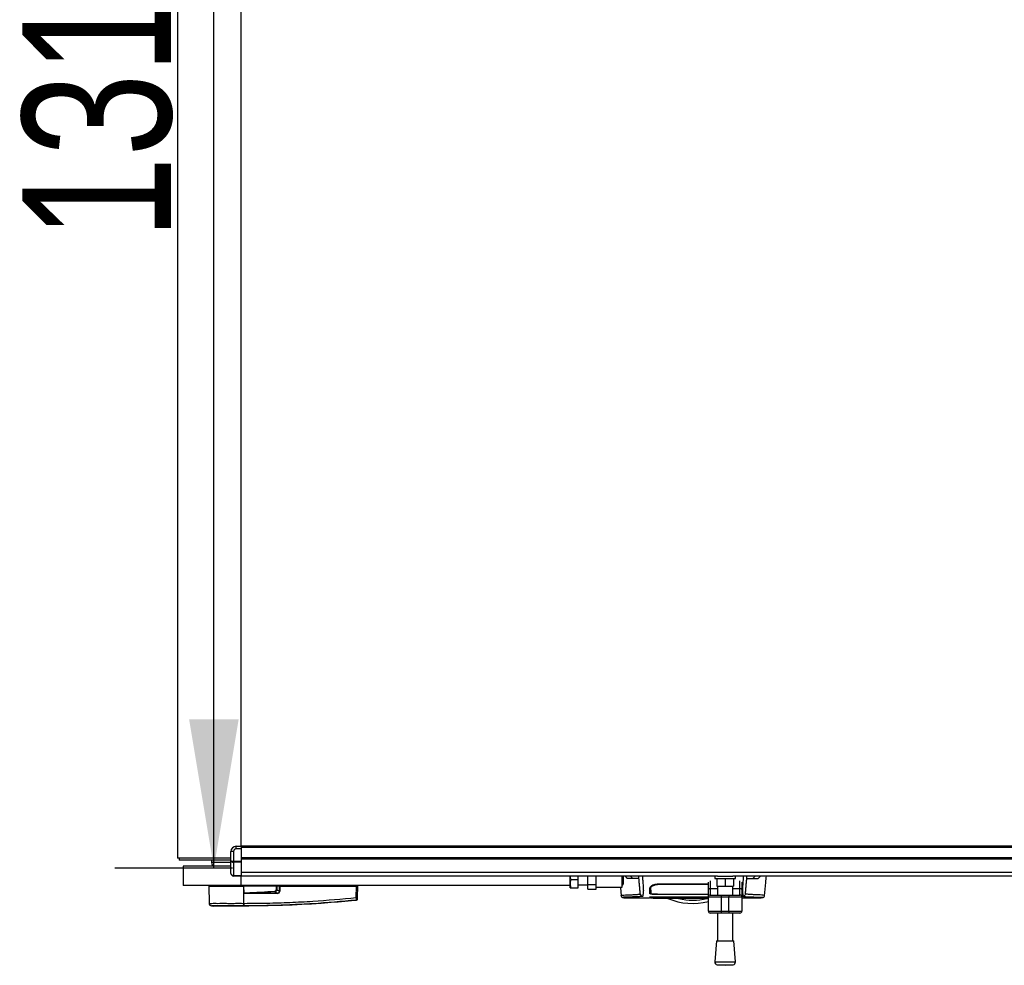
# Model space of a CAD drawing. Header units: millimetres. Extents: x 0 to 420, y 0 to 297.
# Tile 3 of 112: x 53 to 73, y 86 to 105. Entities that reach past the tile are written whole.
import ezdxf

# ---------------------------------------------------------------- set-up
doc = ezdxf.new("R2010")
doc.units = ezdxf.units.MM
doc.layers.add('QUOTE', color=174, linetype='Continuous')
doc.styles.add('SLDTEXTSTYLE3', font='TXT', dxfattribs={"width": 0.75})
doc.dimstyles.new('SLDDIMSTYLE0', dxfattribs={"dimtxt": 3, "dimasz": 3, "dimexe": 0, "dimexo": 0.0625, "dimgap": 0.75, "dimtad": 1, "dimlfac": 38.393822, "dimrnd": 1e-09, "dimzin": 12, "dimdsep": 46, "dimtxsty": 'SLDTEXTSTYLE3', "dimsah": 1, "dimcen": 0.09, "dimadec": 0, "dimazin": 3, "dimtfac": 1, "dimtdec": 3, "dimtofl": 0, "dimtmove": 0, "dimatfit": 3, "dimfxl": 0, "dimfrac": 2, "dimtolj": 1, "dimtzin": 12, "dimarcsym": 0})

# ---------------------------------------------------------------- blocks, each defined once
blk = doc.blocks.new('_D')
at = {"layer": 'QUOTE'}
for p, q in [((57.209, 122.021), (54.834, 122.021)), ((56.834, 87.77), (56.834, 122.021)), ((57.209, 87.77), (54.834, 87.77))]:
    blk.add_line(p, q, dxfattribs=at)
for points in [[(56.834, 122.021), (56.334, 119.021), (57.334, 119.021)], [(56.834, 87.77), (57.334, 90.77), (56.334, 90.77)]]:
    blk.add_solid(points, dxfattribs=at)
at = {"layer": 'QUOTE', "insert": (52.967, 100.462), "char_height": 3, "attachment_point": 1, "rotation": 90, "style": 'SLDTEXTSTYLE3'}
blk.add_mtext('1315', dxfattribs=at)

msp = doc.modelspace()

# ---------------------------------------------------------------- linework, layer by layer
at = {"color": 7, "linetype": 'Continuous', "lineweight": 25}
for p, q in [((56.09668, 121.82542), (56.09668, 87.96581)), ((57.38595, 88.20776), (57.38595, 121.58346)), ((57.22968, 88.10358), (57.17759, 88.10358)), ((57.17759, 87.91679), (57.17759, 88.10358)), ((57.22968, 88.10358), (57.22968, 87.906)), ((57.28177, 88.15567), (57.28177, 88.20776)), ((57.28177, 88.20776), (57.38595, 88.20776)), ((57.38595, 88.15567), (57.28177, 88.15567)), ((221.47485, 88.20776), (57.38595, 88.20776)), ((57.38595, 88.20776), (57.38595, 88.18172)), ((221.47485, 88.18172), (57.38595, 88.18172)), ((57.38595, 88.18172), (57.38595, 87.97335)), ((57.38595, 88.15567), (57.38595, 87.906)), ((57.17759, 87.96581), (56.09668, 87.96581)), ((56.13575, 87.96581), (56.13575, 87.92674)), ((56.13608, 87.92674), (56.13575, 87.92674)), ((57.17759, 87.92674), (56.13608, 87.92674)), ((56.7869, 87.92674), (56.7869, 87.87899)), ((57.17759, 87.87899), (56.7869, 87.87899)), ((57.17759, 87.6608), (57.17759, 87.91679)), ((57.22968, 87.906), (57.38595, 87.906)), ((57.22968, 87.88758), (57.22968, 87.906)), ((57.38595, 87.88758), (57.22968, 87.88758)), ((57.22968, 87.88758), (57.22968, 87.61634)), ((221.47485, 87.97335), (57.38595, 87.97335)), ((221.47485, 87.9473), (57.38595, 87.9473)), ((57.38595, 87.906), (57.38595, 87.88758)), ((57.38595, 87.88758), (57.38595, 87.61634)), ((56.21389, 87.80953), (56.21389, 87.41884)), ((57.17759, 87.80953), (56.21389, 87.80953)), ((221.47485, 87.68004), (57.38595, 87.68004)), ((57.22968, 87.61634), (57.38595, 87.61634)), ((57.22968, 87.60871), (57.22968, 87.61634)), ((57.38595, 87.60871), (57.22968, 87.60871)), ((57.38595, 87.61634), (57.38595, 87.60871)), ((67.00064, 87.60871), (57.38595, 87.60871)), ((57.38595, 87.41884), (57.38595, 87.60871)), ((64.02765, 87.41884), (64.02765, 87.60871)), ((64.04218, 87.53605), (64.18392, 87.53605)), ((64.18392, 87.53605), (64.18392, 87.60871)), ((64.18392, 87.36675), (64.18392, 87.53605)), ((64.37927, 87.43831), (64.37927, 87.60871)), ((64.54856, 87.37977), (64.54856, 87.60871)), ((65.06948, 87.60871), (65.06948, 87.37977)), ((65.08511, 87.43187), (65.08511, 87.60871)), ((65.09553, 87.60871), (65.09553, 87.44228)), ((65.17609, 87.5627), (65.13915, 87.60871)), ((65.18144, 87.55967), (65.17609, 87.5627)), ((65.17609, 87.5627), (65.17803, 87.5627)), ((65.28354, 87.5627), (65.24634, 87.60871)), ((66.81455, 87.33437), (66.81455, 87.48659)), ((66.85362, 87.51164), (66.85362, 87.35678)), ((66.94478, 87.60871), (66.94478, 87.55662)), ((66.94478, 87.55662), (67.36152, 87.55662)), ((66.98385, 87.55662), (66.98385, 87.40034)), ((67.00064, 87.60871), (67.30566, 87.60871)), ((67.15315, 87.55662), (67.15315, 87.40034)), ((83.06225, 87.60871), (67.30566, 87.60871)), ((67.32245, 87.55662), (67.32245, 87.40034)), ((67.36152, 87.55662), (67.36152, 87.60871)), ((67.45268, 87.35678), (67.45268, 87.51164)), ((67.49175, 87.48659), (67.49175, 87.33437)), ((67.72047, 87.5627), (67.75766, 87.60871)), ((67.82792, 87.5627), (67.82257, 87.55967)), ((67.82598, 87.5627), (67.82792, 87.5627)), ((67.82792, 87.5627), (67.86486, 87.60871)), ((57.38595, 87.41884), (56.21389, 87.41884)), ((56.73492, 87.40582), (56.73797, 87.05704)), ((56.73492, 87.40582), (57.44065, 87.40582)), ((56.74783, 87.41884), (56.7476, 87.40582)), ((64.02765, 87.41884), (57.38595, 87.41884)), ((57.44012, 87.40582), (57.44011, 87.41884)), ((57.4404, 87.05702), (57.44065, 87.40582)), ((57.44065, 87.40582), (57.44078, 87.40582)), ((57.44203, 87.26264), (57.44078, 87.40582)), ((58.10101, 87.40582), (57.44078, 87.40582)), ((57.44204, 87.26119), (57.44203, 87.26264)), ((58.10835, 87.25806), (57.49712, 87.25806)), ((57.49746, 87.26479), (58.10869, 87.26479)), ((58.10869, 87.26479), (58.0629, 87.28859)), ((58.09693, 87.40582), (58.09683, 87.41884)), ((58.16108, 87.40582), (58.10301, 87.40582)), ((58.10572, 87.32924), (58.16066, 87.30068)), ((58.15208, 87.40582), (58.15192, 87.41884)), ((58.16066, 87.30068), (58.16108, 87.40582)), ((58.16108, 87.40582), (58.16594, 87.40582)), ((58.16492, 87.40582), (58.1649, 87.41884)), ((58.16594, 87.40582), (58.16553, 87.30068)), ((58.16594, 87.40582), (59.71088, 87.40582)), ((59.70885, 87.1726), (59.71088, 87.40582)), ((59.70992, 87.40582), (59.7099, 87.41884)), ((59.72997, 87.40582), (59.71088, 87.40582)), ((59.71729, 87.40582), (59.71706, 87.41884)), ((59.72997, 87.40582), (59.72793, 87.1726)), ((62.81733, 87.41884), (62.81733, 87.41819)), ((63.02542, 87.41819), (63.02542, 87.41884)), ((64.02765, 87.37326), (64.02765, 87.41884)), ((64.02765, 87.37326), (64.03054, 87.36675)), ((64.04218, 87.36675), (64.18392, 87.36675)), ((64.18392, 87.43187), (64.37927, 87.43187)), ((64.37927, 87.43831), (64.54856, 87.43831)), ((64.37927, 87.34056), (64.37927, 87.43831)), ((64.37927, 87.34056), (64.54856, 87.34056)), ((64.54856, 87.34056), (64.54856, 87.37977)), ((65.06948, 87.37977), (64.54856, 87.37977)), ((65.03848, 87.37977), (65.05329, 87.21039)), ((65.06948, 87.43187), (65.08511, 87.43187)), ((65.08511, 87.43187), (65.09553, 87.44228)), ((65.65379, 87.36974), (65.65359, 87.3991)), ((65.78574, 87.43632), (65.78575, 87.44929)), ((65.78574, 87.4475), (66.81455, 87.4475)), ((66.81455, 87.18443), (66.81455, 87.33437)), ((66.85362, 87.35678), (66.85362, 87.2235)), ((66.85362, 87.35678), (66.99688, 87.35678)), ((66.98385, 87.40034), (67.15315, 87.40034)), ((66.99688, 87.40034), (66.99688, 87.2235)), ((67.15315, 87.40034), (67.32245, 87.40034)), ((67.30943, 87.2235), (67.30943, 87.40034)), ((67.30943, 87.35678), (67.45268, 87.35678)), ((67.45268, 87.2235), (67.45268, 87.35678)), ((67.49175, 87.33437), (67.49175, 87.18443)), ((57.4404, 87.05702), (57.44462, 87.05702)), ((59.70891, 87.11742), (59.70892, 87.11742)), ((65.05644, 87.21054), (65.05634, 87.21066)), ((65.17977, 87.16508), (65.62788, 87.16508)), ((65.65023, 87.16606), (65.65024, 87.16623)), ((65.65042, 87.1777), (65.65031, 87.17036)), ((65.65031, 87.17029), (65.65033, 87.17165)), ((65.65039, 87.17484), (65.65042, 87.17654)), ((65.78574, 87.24105), (66.3848, 87.24105)), ((65.78574, 87.17816), (66.3848, 87.17816)), ((65.79494, 87.24204), (66.39782, 87.24208)), ((66.81455, 87.18034), (65.79865, 87.18034)), ((65.85679, 87.18813), (66.81455, 87.18813)), ((66.02993, 87.19061), (66.81455, 87.19061)), ((66.3848, 87.23728), (66.3848, 87.24105)), ((66.61921, 87.23728), (66.3848, 87.23728)), ((66.3848, 87.17887), (66.61921, 87.17887)), ((66.3848, 87.17887), (66.3848, 87.17816)), ((66.39782, 87.24208), (66.39782, 87.23885)), ((66.39782, 87.23885), (66.60619, 87.23885)), ((66.39782, 87.17818), (66.39782, 87.17887)), ((66.60619, 87.17818), (66.39782, 87.17818)), ((66.60619, 87.24208), (66.81455, 87.24207)), ((66.60619, 87.23885), (66.60619, 87.24208)), ((66.60619, 87.17818), (66.60619, 87.17887)), ((66.60619, 87.17796), (66.81455, 87.17796)), ((66.61921, 87.23728), (66.61921, 87.24105)), ((66.61921, 87.24105), (66.81455, 87.24105)), ((66.61921, 87.17887), (66.61921, 87.17816)), ((66.61921, 87.17816), (66.81455, 87.17816)), ((66.81455, 86.89793), (66.81455, 87.18443)), ((67.07501, 87.18443), (66.81455, 87.18443)), ((66.85362, 87.2235), (67.07501, 87.2235)), ((67.07501, 87.2235), (67.23129, 87.2235)), ((67.07501, 87.2235), (67.07501, 87.18443)), ((67.23129, 87.18443), (67.07501, 87.18443)), ((67.07501, 87.18443), (67.07501, 86.89793)), ((67.23129, 87.2235), (67.23129, 87.18443)), ((67.23129, 87.2235), (67.45268, 87.2235)), ((67.23129, 86.89793), (67.23129, 87.18443)), ((67.49175, 87.18443), (67.23129, 87.18443)), ((67.49175, 87.18443), (67.49175, 86.89793)), ((67.49175, 87.16508), (67.8245, 87.16508)), ((67.82789, 87.16533), (67.8245, 87.16533)), ((67.94757, 87.21054), (67.94767, 87.21066)), ((56.78454, 87.00569), (56.82984, 87.00211)), ((57.44036, 87.00211), (57.44032, 87.00211)), ((66.81455, 86.89793), (67.07501, 86.89793)), ((67.07501, 86.85886), (66.85362, 86.85886)), ((66.99688, 86.85886), (66.99688, 86.30075)), ((67.07501, 86.89793), (67.23129, 86.89793)), ((67.07501, 86.89793), (67.07501, 86.85886)), ((67.23129, 86.85886), (67.07501, 86.85886)), ((67.23129, 86.89793), (67.49175, 86.89793)), ((67.23129, 86.89793), (67.23129, 86.85886)), ((67.45268, 86.85886), (67.23129, 86.85886)), ((67.30943, 86.30075), (67.30943, 86.85886)), ((66.97734, 86.30075), (66.94478, 85.87402)), ((66.97734, 86.30075), (67.32896, 86.30075)), ((67.36152, 85.87402), (67.32896, 86.30075)), ((66.94478, 85.87402), (67.36152, 85.87402)), ((66.99276, 85.81811), (67.15315, 85.80588)), ((66.99276, 85.81811), (67.31354, 85.81811)), ((67.15315, 85.80588), (67.31354, 85.81811))]:
    msp.add_line(p, q, dxfattribs=at)
at = {"color": 7, "linetype": 'Continuous', "lineweight": 25, "flags": 128}
for points in [[(57.49746, 87.26479), (57.46642, 87.26358), (57.44203, 87.26264)], [(65.65163, 87.32211), (65.65164, 87.30344), (65.65166, 87.28476), (65.65168, 87.24903)], [(66.81455, 87.33437), (66.8153, 87.33874), (66.81753, 87.34294), (66.82114, 87.34682), (66.826, 87.35021), (66.83192, 87.353), (66.83867, 87.35507), (66.846, 87.35635), (66.85362, 87.35678)], [(67.45268, 87.35678), (67.4603, 87.35635), (67.46763, 87.35507), (67.47438, 87.353), (67.4803, 87.35021), (67.48516, 87.34682), (67.48877, 87.34294), (67.491, 87.33874), (67.49175, 87.33437)], [(65.78574, 87.17794), (65.93161, 87.17795), (66.39782, 87.17796)]]:
    msp.add_lwpolyline(points, dxfattribs=at)
at = {"color": 7, "linetype": 'Continuous', "lineweight": 25}
for centre, radius, start, end in [((57.28177, 88.10358), 0.10418, 90, 180), ((57.28177, 88.10358), 0.05209, 90, 180), ((56.85896, 87.87899), 0.07206, 180, 254.548307), ((57.22968, 87.6608), 0.05209, 180, 270), ((57.55108, 87.25876), 0.05396, 173.585658, 180.74759), ((76.05249, 88.15805), 18.0106, 182.731259, 182.766996), ((58.16231, 87.25876), 0.05396, 173.585658, 180.74759), ((58.1631, 86.63729), 0.66339, 89.78976, 90.21024), ((56.79005, 87.05749), 0.05209, 180.500011, 263.923128), ((57.24472, 87.04615), 0.19598, 348.081743, 3.180073), ((57.24897, 87.04602), 0.19597, 348.120168, 3.219012), ((59.71839, 87.74923), 0.57671, 269.051899, 270.948101), ((59.70689, 87.14207), 0.02077, 276.104195, 359.384141), ((66.502, 88.35649), 1.30229, 247.229382, 283.88654), ((66.502, 88.35649), 1.23516, 256.526839, 283.39008), ((66.85362, 87.18443), 0.03907, 90, 180), ((67.45268, 87.18443), 0.03907, 0, 90), ((56.38407, 87.12613), 1.06351, 353.303191, 353.496611), ((66.85362, 86.89793), 0.03907, 180, 270), ((67.45268, 86.89793), 0.03907, 270, 0), ((66.99672, 85.87005), 0.05209, 175.637086, 265.637086), ((67.30958, 85.87005), 0.05209, 274.362914, 4.362914)]:
    msp.add_arc(centre, radius, start, end, dxfattribs=at)
for centre, major_axis, ratio, start_param, end_param in [((57.22968, 87.91679), (0.05209, 0), 0.20710678, 3.14159265, 4.71238898), ((57.22968, 87.91679), (0.05209, 0), 0.56066017, 3.14159265, 4.71238898), ((57.22968, 87.6608), (0.05209, 0), 0.85355339, 3.14159265, 4.71238898), ((58.04131, 87.34392), (0.05209, -0.02754), 0.66301777, 5.44064323, 6.61753007), ((58.04131, 87.34403), (0.05968, -0.03175), 0.77058227, 5.44273149, 6.61961833), ((58.07311, 87.32723), (0.08856, -0.04356), 0.60672542, 5.39359838, 6.57048522), ((58.07377, 87.32716), (0.08379, -0.04147), 0.5569608, 5.39481108, 6.57169792)]:
    msp.add_ellipse(centre, major_axis=major_axis, ratio=ratio, start_param=start_param, end_param=end_param, dxfattribs=at)
for points, knots in [([(64.04218, 87.36675), (64.03764, 87.3879), (64.02841, 87.43084), (64.03119, 87.48826), (64.03918, 87.523), (64.04218, 87.53605)], [0, 0, 0, 0, 0.37729563, 0.76615575, 1, 1, 1, 1]), ([(64.04218, 87.53605), (64.03657, 87.55719), (64.03019, 87.58127), (64.03152, 87.60572), (64.03168, 87.60871)], [0, 0, 0, 0, 0.87773498, 1, 1, 1, 1]), ([(65.4135, 87.55967), (65.41166, 87.55967), (65.40799, 87.55967), (65.37726, 87.55967), (65.32388, 87.55967), (65.2486, 87.55967), (65.20382, 87.55967), (65.18144, 87.55967)], [0, 0, 0, 0, 0.12264871, 0.2454767, 0.49573627, 0.74787131, 1, 1, 1, 1]), ([(65.44067, 87.24908), (65.44049, 87.25118), (65.44011, 87.25545), (65.43937, 87.26391), (65.4385, 87.27384), (65.43755, 87.2847), (65.43656, 87.29601), (65.43581, 87.30466), (65.43528, 87.31066), (65.43501, 87.3138), (65.43472, 87.31703), (65.43443, 87.32037), (65.43413, 87.3238), (65.43383, 87.32728), (65.4335, 87.331), (65.43314, 87.33514), (65.43272, 87.33994), (65.43224, 87.34541), (65.43173, 87.35129), (65.43116, 87.3578), (65.43051, 87.36522), (65.42968, 87.3747), (65.42859, 87.38712), (65.42705, 87.40472), (65.42486, 87.42976), (65.42163, 87.46674), (65.41784, 87.51002), (65.41398, 87.55415), (65.41129, 87.58487), (65.4096, 87.60426), (65.40921, 87.60871)], [0, 0, 0, 0, 0.073929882, 0.150364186, 0.229306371, 0.307325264, 0.37512957, 0.442637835, 0.459873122, 0.477447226, 0.495360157, 0.513611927, 0.532202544, 0.551132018, 0.569536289, 0.591304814, 0.616437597, 0.644934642, 0.676795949, 0.708072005, 0.746565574, 0.786157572, 0.824827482, 0.857168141, 0.888409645, 0.919345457, 0.950489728, 0.97130364, 0.99341694, 1, 1, 1, 1]), ([(65.48338, 87.60871), (65.48347, 87.607), (65.48389, 87.59948), (65.48533, 87.57551), (65.48809, 87.54028), (65.49143, 87.49657), (65.49466, 87.45204), (65.49763, 87.40842), (65.50019, 87.36749), (65.50178, 87.33713), (65.50233, 87.3199), (65.50234, 87.30883), (65.50205, 87.30076), (65.5016, 87.29472), (65.50113, 87.28977), (65.50077, 87.28629), (65.50044, 87.28315), (65.50013, 87.28031), (65.49979, 87.27734), (65.49944, 87.27424), (65.49906, 87.27103), (65.49865, 87.26762), (65.49817, 87.26373), (65.49758, 87.25907), (65.49686, 87.25344), (65.49609, 87.24748), (65.4953, 87.24132), (65.4946, 87.2357), (65.49393, 87.2302), (65.49331, 87.22442), (65.49275, 87.21828), (65.49237, 87.21206), (65.49226, 87.20644), (65.49246, 87.20315), (65.49256, 87.20155)], [0, 0, 0, 0, 0.00211693, 0.00928737, 0.03194817, 0.0541665, 0.07601743, 0.10513027, 0.13531817, 0.1731488, 0.21403312, 0.24236887, 0.276241, 0.31706981, 0.34017313, 0.36306617, 0.37914328, 0.39606811, 0.41385255, 0.43250786, 0.45204461, 0.47247266, 0.49530281, 0.52459196, 0.56094385, 0.60493846, 0.64437407, 0.68991114, 0.72755589, 0.77000685, 0.8285889, 0.88464333, 0.94369319, 1, 1, 1, 1]), ([(67.52063, 87.60871), (67.52021, 87.60144), (67.51903, 87.58082), (67.51685, 87.55178), (67.5142, 87.5181), (67.51184, 87.48646), (67.50914, 87.44906), (67.50638, 87.40843), (67.50394, 87.36933), (67.50234, 87.33952), (67.50186, 87.32573), (67.50173, 87.31863), (67.5017, 87.31606), (67.50168, 87.31358), (67.50169, 87.3112), (67.50172, 87.3089), (67.50177, 87.30668), (67.50188, 87.3031), (67.50213, 87.29845), (67.50261, 87.2924), (67.50331, 87.28548), (67.50425, 87.27693), (67.505, 87.27053), (67.50549, 87.26654), (67.50565, 87.26524), (67.50583, 87.26383), (67.50602, 87.26231), (67.50623, 87.26066), (67.50646, 87.2589), (67.5067, 87.25701), (67.50706, 87.25416), (67.50755, 87.25035), (67.50813, 87.24588), (67.50877, 87.24082), (67.50941, 87.2357), (67.51008, 87.23015), (67.51082, 87.22333), (67.51145, 87.21557), (67.51178, 87.20776), (67.51155, 87.20355), (67.51144, 87.20155)], [0, 0, 0, 0, 0.009280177, 0.026336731, 0.042928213, 0.059696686, 0.076015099, 0.105128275, 0.135316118, 0.168780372, 0.208568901, 0.21527244, 0.22228372, 0.229622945, 0.23731145, 0.245371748, 0.253827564, 0.262703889, 0.289501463, 0.320285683, 0.363092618, 0.413634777, 0.472477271, 0.479767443, 0.487805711, 0.496614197, 0.506216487, 0.516637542, 0.527903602, 0.540042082, 0.553081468, 0.583454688, 0.615816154, 0.644378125, 0.689915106, 0.727558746, 0.771218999, 0.853571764, 0.930246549, 1, 1, 1, 1]), ([(67.56334, 87.24908), (67.56352, 87.25118), (67.5639, 87.25545), (67.56464, 87.26391), (67.5655, 87.27384), (67.56645, 87.2847), (67.56744, 87.29601), (67.5682, 87.30466), (67.56873, 87.31066), (67.569, 87.3138), (67.56928, 87.31703), (67.56957, 87.32037), (67.56988, 87.3238), (67.57018, 87.32728), (67.5705, 87.331), (67.57087, 87.33514), (67.57129, 87.33994), (67.57177, 87.34541), (67.57228, 87.35129), (67.57285, 87.3578), (67.5735, 87.36522), (67.57433, 87.3747), (67.57542, 87.38712), (67.57695, 87.40472), (67.57915, 87.42976), (67.58238, 87.46674), (67.58617, 87.51002), (67.59003, 87.55415), (67.59272, 87.58487), (67.59441, 87.60426), (67.5948, 87.60871)], [0, 0, 0, 0, 0.07392988, 0.15036419, 0.22930637, 0.30732526, 0.37512957, 0.44263784, 0.45987312, 0.47744723, 0.49536016, 0.51361193, 0.53220254, 0.55113202, 0.56953629, 0.59130481, 0.6164376, 0.64493464, 0.67679595, 0.708072, 0.74656557, 0.78615757, 0.82482748, 0.85716814, 0.88840964, 0.91934546, 0.95048973, 0.97130364, 0.99341694, 1, 1, 1, 1]), ([(67.59051, 87.55967), (67.59235, 87.55967), (67.59602, 87.55967), (67.62675, 87.55967), (67.68013, 87.55967), (67.75541, 87.55967), (67.80018, 87.55967), (67.82257, 87.55967)], [0, 0, 0, 0, 0.12264871, 0.2454767, 0.49573627, 0.74787131, 1, 1, 1, 1]), ([(67.95072, 87.21039), (67.95857, 87.30018), (67.97017, 87.43296), (67.98179, 87.56573), (67.98556, 87.60871)], [0, 0, 0, 0, 0.676260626, 1, 1, 1, 1]), ([(57.44203, 87.26264), (57.55778, 87.27036), (57.76447, 87.28417), (57.97134, 87.29503), (58.06236, 87.29981)], [0, 0, 0, 0, 0.56002694, 1, 1, 1, 1]), ([(57.49712, 87.25806), (57.4918, 87.25811), (57.47604, 87.25826), (57.45749, 87.25821), (57.44463, 87.26069), (57.44204, 87.26119)], [0, 0, 0, 0, 0.28926734, 0.85682964, 1, 1, 1, 1]), ([(58.0629, 87.28859), (57.95736, 87.28383), (57.76889, 87.27531), (57.5804, 87.268), (57.49746, 87.26479)], [0, 0, 0, 0, 0.55997408, 1, 1, 1, 1]), ([(58.09651, 87.32924), (58.09691, 87.34355), (58.09763, 87.36912), (58.09998, 87.3946), (58.10101, 87.40582)], [0, 0, 0, 0, 0.55939227, 1, 1, 1, 1]), ([(58.10572, 87.32924), (58.10419, 87.32924), (58.10147, 87.32923), (58.09802, 87.32924), (58.09651, 87.32924)], [0, 0, 0, 0, 0.56, 1, 1, 1, 1]), ([(58.10301, 87.40582), (58.10283, 87.40582), (58.10241, 87.40582), (58.1017, 87.40582), (58.1012, 87.40582), (58.10101, 87.40582)], [0, 0, 0, 0, 0.31939567, 0.74819126, 1, 1, 1, 1]), ([(58.10301, 87.40582), (58.10384, 87.39154), (58.10534, 87.36606), (58.1056, 87.34048), (58.10572, 87.32924)], [0, 0, 0, 0, 0.56058603, 1, 1, 1, 1]), ([(64.031, 87.36675), (64.03181, 87.36675), (64.03303, 87.36675), (64.03985, 87.36675), (64.04218, 87.36675)], [0, 0, 0, 0, 0.659079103, 1, 1, 1, 1]), ([(65.6308, 87.24856), (65.63116, 87.25892), (65.63176, 87.27631), (65.63246, 87.29606), (65.63316, 87.31655), (65.63395, 87.33897), (65.63467, 87.35951), (65.63503, 87.36977)], [0, 0, 0, 0, 0.42314865, 0.71019334, 0.85405024, 0.92708002, 1, 1, 1, 1]), ([(65.63102, 87.2616), (65.63176, 87.26072), (65.6327, 87.25959), (65.64421, 87.25866), (65.64673, 87.25846)], [0, 0, 0, 0, 0.78096225, 1, 1, 1, 1]), ([(65.63503, 87.36977), (65.63722, 87.37707), (65.64159, 87.39165), (65.67138, 87.41677), (65.71226, 87.43667), (65.75362, 87.44637), (65.77722, 87.4472), (65.78574, 87.4475)], [0, 0, 0, 0, 0.23569901, 0.47102523, 0.71420287, 0.89677912, 1, 1, 1, 1]), ([(65.66231, 87.40653), (65.66082, 87.40524), (65.65156, 87.39722), (65.65078, 87.38984), (65.65013, 87.38365)], [0, 0, 0, 0, 0.16065959, 1, 1, 1, 1]), ([(65.65168, 87.24903), (65.65172, 87.25135), (65.65194, 87.2636), (65.65227, 87.28284), (65.65263, 87.30341), (65.653, 87.3247), (65.65353, 87.35474), (65.65379, 87.36974)], [0, 0, 0, 0, 0.102409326, 0.539703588, 0.768519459, 0.884500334, 1, 1, 1, 1]), ([(65.65379, 87.36974), (65.65557, 87.37604), (65.65913, 87.38868), (65.68477, 87.41), (65.72044, 87.42694), (65.75694, 87.43531), (65.77799, 87.43605), (65.78574, 87.43633)], [0, 0, 0, 0, 0.23316514, 0.46784507, 0.70999165, 0.8932536, 1, 1, 1, 1]), ([(66.81455, 87.43651), (66.70336, 87.43656), (66.36042, 87.43673), (66.01748, 87.43649), (65.78574, 87.43633)], [0, 0, 0, 0, 0.324250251, 1, 1, 1, 1]), ([(56.73797, 87.05704), (56.73969, 87.05703), (56.7432, 87.05702), (56.77145, 87.05701), (56.81616, 87.05704), (56.87691, 87.05703), (56.95263, 87.05702), (57.03994, 87.05706), (57.13791, 87.05701), (57.23883, 87.05703), (57.34101, 87.05703), (57.40701, 87.05703), (57.4404, 87.05702)], [0, 0, 0, 0, 0.10046502, 0.20384345, 0.30430944, 0.40768894, 0.50815524, 0.61153497, 0.71200234, 0.81538328, 0.9066108, 1, 1, 1, 1]), ([(59.70891, 87.11742), (59.70016, 87.11653), (59.64616, 87.11105), (59.40925, 87.08792), (58.92247, 87.04816), (58.22018, 87.00994), (57.7004, 87.00472), (57.44036, 87.00211)], [0, 0, 0, 0, 0.01170126, 0.07220884, 0.31419353, 0.65688711, 1, 1, 1, 1]), ([(59.7091, 87.12141), (59.4158, 87.09465), (58.96877, 87.05385), (58.36641, 87.02385), (57.90348, 87.00794), (57.59536, 87.00796), (57.44074, 87.00568), (57.44074, 87.00568)], [0, 0, 0, 0, 0.38876695, 0.59252789, 0.79628932, 0.99999932, 1, 1, 1, 1]), ([(57.44462, 87.05702), (57.59856, 87.05798), (57.90644, 87.0599), (58.36811, 87.07497), (58.9695, 87.10519), (59.41587, 87.14589), (59.70885, 87.1726)], [0, 0, 0, 0, 0.20362021, 0.40724063, 0.61094774, 1, 1, 1, 1]), ([(59.7091, 87.12141), (59.70925, 87.12256), (59.70955, 87.12486), (59.70966, 87.13524), (59.70951, 87.1494), (59.70918, 87.16271), (59.70892, 87.17054), (59.70885, 87.1726)], [0, 0, 0, 0, 0.22968814, 0.45959689, 0.68877935, 0.91808895, 1, 1, 1, 1]), ([(59.72763, 87.13796), (59.7276, 87.13724), (59.72747, 87.13415), (59.72587, 87.12881), (59.72169, 87.12304), (59.71584, 87.11882), (59.71123, 87.11789), (59.70892, 87.11742)], [0, 0, 0, 0, 0.07160669, 0.30681144, 0.53787451, 0.76893725, 1, 1, 1, 1]), ([(59.70892, 87.11742), (59.70894, 87.11749), (59.70899, 87.11778), (59.70905, 87.11987), (59.7091, 87.12141)], [0, 0, 0, 0, 0.26388418, 1, 1, 1, 1]), ([(59.72766, 87.14185), (59.72765, 87.14035), (59.72763, 87.13831), (59.72763, 87.13804), (59.72763, 87.13796)], [0, 0, 0, 0, 0.73657409, 1, 1, 1, 1]), ([(59.72793, 87.1726), (59.72792, 87.17136), (59.72788, 87.16665), (59.72781, 87.15864), (59.72774, 87.15012), (59.72768, 87.14389), (59.72767, 87.14253), (59.72766, 87.14185)], [0, 0, 0, 0, 0.08210774, 0.31165455, 0.54070711, 0.77036972, 1, 1, 1, 1]), ([(65.05326, 87.21067), (65.05576, 87.203), (65.06139, 87.18571), (65.07532, 87.1793), (65.08274, 87.17701), (65.09699, 87.17455), (65.11893, 87.17096), (65.14824, 87.16635), (65.17221, 87.16552), (65.18361, 87.16513)], [0, 0, 0, 0, 0.09524506, 0.21481146, 0.35891782, 0.50454818, 0.68519164, 0.85037784, 1, 1, 1, 1]), ([(65.05634, 87.21066), (65.05542, 87.21142), (65.05133, 87.21483), (65.07736, 87.22034), (65.13665, 87.22694), (65.20988, 87.22837), (65.2746, 87.23144), (65.31906, 87.23393), (65.36234, 87.23691), (65.40068, 87.2404), (65.43253, 87.24436), (65.43795, 87.2475), (65.44067, 87.24908)], [0, 0, 0, 0, 0.050898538, 0.227020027, 0.404582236, 0.582037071, 0.651751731, 0.721475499, 0.791131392, 0.860658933, 0.930116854, 1, 1, 1, 1]), ([(65.49256, 87.20155), (65.49114, 87.20042), (65.48831, 87.1982), (65.46977, 87.19533), (65.44607, 87.19282), (65.41809, 87.19065), (65.38843, 87.18885), (65.35855, 87.1874), (65.33065, 87.18631), (65.30467, 87.1855), (65.28093, 87.18493), (65.25846, 87.18457), (65.23725, 87.18439), (65.19977, 87.18457), (65.15296, 87.18331), (65.11099, 87.18056), (65.09093, 87.17751), (65.08988, 87.17429), (65.1049, 87.17118), (65.13379, 87.16743), (65.16473, 87.16601), (65.17977, 87.16532)], [0, 0, 0, 0, 0.03686721, 0.07291704, 0.10855648, 0.14396977, 0.17902456, 0.21178707, 0.24346721, 0.27097218, 0.29845751, 0.32572816, 0.3526519, 0.37978509, 0.47831776, 0.57597942, 0.67287632, 0.75524138, 0.83791931, 0.92119484, 1, 1, 1, 1]), ([(65.17977, 87.16532), (65.18087, 87.16518), (65.18201, 87.16502), (65.18348, 87.16513), (65.18354, 87.16514)], [0, 0, 0, 0, 0.960137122, 1, 1, 1, 1]), ([(65.44067, 87.24908), (65.44186, 87.24295), (65.44432, 87.23023), (65.45658, 87.21437), (65.47346, 87.20354), (65.48635, 87.2022), (65.49256, 87.20155)], [0, 0, 0, 0, 0.24120147, 0.5, 0.75879853, 1, 1, 1, 1]), ([(65.6396, 87.18128), (65.63368, 87.18143), (65.62163, 87.18175), (65.62867, 87.18205), (65.63224, 87.1822)], [0, 0, 0, 0, 0.49113601, 1, 1, 1, 1]), ([(65.62791, 87.16616), (65.62791, 87.16616), (65.62794, 87.16688), (65.62812, 87.1716), (65.62822, 87.17456), (65.62828, 87.17654)], [0, 0, 0, 0, 0.0000296, 0.33337067, 1, 1, 1, 1]), ([(65.62828, 87.17654), (65.63003, 87.17672), (65.63352, 87.1771), (65.66069, 87.17758), (65.70067, 87.17795), (65.74494, 87.17814), (65.77417, 87.17816), (65.78574, 87.17816)], [0, 0, 0, 0, 0.214748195, 0.429493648, 0.644338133, 0.859134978, 1, 1, 1, 1]), ([(65.62912, 87.18207), (65.62909, 87.18207), (65.62886, 87.18204), (65.63035, 87.18214), (65.63256, 87.1822), (65.6332, 87.18222)], [0, 0, 0, 0, 0.09601438, 0.73999036, 1, 1, 1, 1]), ([(65.78574, 87.24105), (65.76834, 87.24113), (65.73354, 87.24129), (65.68713, 87.24255), (65.65209, 87.24443), (65.63342, 87.24656), (65.63155, 87.24799), (65.6308, 87.24856)], [0, 0, 0, 0, 0.21411889, 0.42823185, 0.64257183, 0.85709722, 1, 1, 1, 1]), ([(65.63224, 87.1822), (65.67594, 87.18303), (65.75783, 87.18457), (65.82453, 87.18535), (65.85351, 87.18783), (65.8593, 87.18833)], [0, 0, 0, 0, 0.47789779, 0.89561471, 1, 1, 1, 1]), ([(65.79865, 87.18034), (65.78988, 87.18034), (65.7618, 87.18035), (65.71545, 87.1805), (65.67052, 87.18082), (65.64436, 87.18111), (65.63976, 87.18128), (65.6396, 87.18128)], [0, 0, 0, 0, 0.13027841, 0.4169082, 0.70350449, 0.99007262, 1, 1, 1, 1]), ([(65.65022, 87.16553), (65.71748, 87.16363), (65.85538, 87.15972), (66.06509, 87.15945), (66.28038, 87.15942), (66.52117, 87.15951), (66.6997, 87.15875), (66.80472, 87.159), (66.81455, 87.15902)], [0, 0, 0, 0, 0.17662244, 0.36217078, 0.54592066, 0.72891823, 0.97462849, 1, 1, 1, 1]), ([(65.65168, 87.24903), (65.65326, 87.24823), (65.65641, 87.24663), (65.68115, 87.24454), (65.71758, 87.24299), (65.75787, 87.24217), (65.78444, 87.24208), (65.79494, 87.24205)], [0, 0, 0, 0, 0.21516442, 0.43033682, 0.64528255, 0.85978468, 1, 1, 1, 1]), ([(65.8593, 87.18833), (65.86003, 87.18839), (65.86404, 87.18871), (65.88099, 87.18931), (65.92012, 87.19001), (65.97176, 87.19051), (66.01054, 87.19058), (66.02993, 87.19061)], [0, 0, 0, 0, 0.05239604, 0.28950373, 0.5264141, 0.76321943, 1, 1, 1, 1]), ([(67.56334, 87.24908), (67.56215, 87.24295), (67.55968, 87.23023), (67.54743, 87.21437), (67.53055, 87.20354), (67.51766, 87.2022), (67.51144, 87.20155)], [0, 0, 0, 0, 0.241201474, 0.5, 0.758798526, 1, 1, 1, 1]), ([(67.51144, 87.20155), (67.51476, 87.19987), (67.52132, 87.19656), (67.5589, 87.19263), (67.60266, 87.18948), (67.65193, 87.18703), (67.70133, 87.18537), (67.74761, 87.18439), (67.79314, 87.18458), (67.83644, 87.18379), (67.87329, 87.18194), (67.89877, 87.17976), (67.91287, 87.17726), (67.91413, 87.17451), (67.90192, 87.17157), (67.88057, 87.16889), (67.85684, 87.16682), (67.84082, 87.16523), (67.83046, 87.16531), (67.82789, 87.16533)], [0, 0, 0, 0, 0.05621973, 0.11115266, 0.16546935, 0.21844746, 0.27546115, 0.32872461, 0.38365266, 0.45645174, 0.53050541, 0.6039745, 0.67660627, 0.75406842, 0.83144258, 0.90787271, 0.94870188, 0.98722177, 1, 1, 1, 1]), ([(67.94767, 87.21066), (67.94859, 87.21142), (67.95268, 87.21483), (67.92665, 87.22034), (67.86736, 87.22694), (67.79412, 87.22837), (67.72941, 87.23144), (67.68495, 87.23393), (67.64167, 87.23691), (67.60332, 87.2404), (67.57147, 87.24436), (67.56606, 87.2475), (67.56334, 87.24908)], [0, 0, 0, 0, 0.050897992, 0.227019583, 0.404581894, 0.582036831, 0.65175153, 0.721475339, 0.791131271, 0.860658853, 0.930116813, 1, 1, 1, 1]), ([(67.8204, 87.16513), (67.83179, 87.16552), (67.85577, 87.16635), (67.88508, 87.17096), (67.90702, 87.17455), (67.92127, 87.17701), (67.92868, 87.1793), (67.94261, 87.18571), (67.94825, 87.203), (67.95075, 87.21067)], [0, 0, 0, 0, 0.14962216, 0.31480836, 0.49545182, 0.64108218, 0.78518854, 0.90475494, 1, 1, 1, 1]), ([(57.43648, 87.00568), (57.40586, 87.00568), (57.34462, 87.00569), (57.25021, 87.00568), (57.15625, 87.00568), (57.06559, 87.00571), (56.98423, 87.00568), (56.91405, 87.00568), (56.85746, 87.00569), (56.81591, 87.00566), (56.78959, 87.0057), (56.78622, 87.00569), (56.78454, 87.00569)], [0, 0, 0, 0, 0.09230362, 0.18460708, 0.28653845, 0.3884688, 0.49039805, 0.59232883, 0.69424704, 0.79616636, 0.8980845, 1, 1, 1, 1]), ([(57.44032, 87.00211), (57.40165, 87.00211), (57.3242, 87.00211), (57.2101, 87.00211), (57.10405, 87.00211), (57.00974, 87.00211), (56.93207, 87.00211), (56.87411, 87.00211), (56.83666, 87.00211), (56.83212, 87.00211), (56.82984, 87.00211)], [0, 0, 0, 0, 0.12488045, 0.25013958, 0.37464939, 0.49981249, 0.62476421, 0.74955772, 0.87492377, 1, 1, 1, 1]), ([(57.44074, 87.00568), (57.44074, 87.00568), (57.43932, 87.00568), (57.4379, 87.00568), (57.43648, 87.00568)], [0, 0, 0, 0, 0.00036549, 1, 1, 1, 1])]:
    msp.add_open_spline(points, degree=3, knots=knots, dxfattribs=at)

# ---------------------------------------------------------------- dimensions: what is measured, and where the dimension line sits
at = {"layer": 'QUOTE'}
dim = msp.add_linear_dim(base=(54.4529, 122.02076), p1=(59.20916, 87.77046), p2=(59.20916, 122.02076), angle=90, dimstyle='SLDDIMSTYLE0', dxfattribs=at)
dim.commit()
dim.dimension.update_dxf_attribs({"geometry": '_D', "text_midpoint": (54.4529, 104.89561), "dimtype": 160})

doc.saveas('drawing.dxf')
